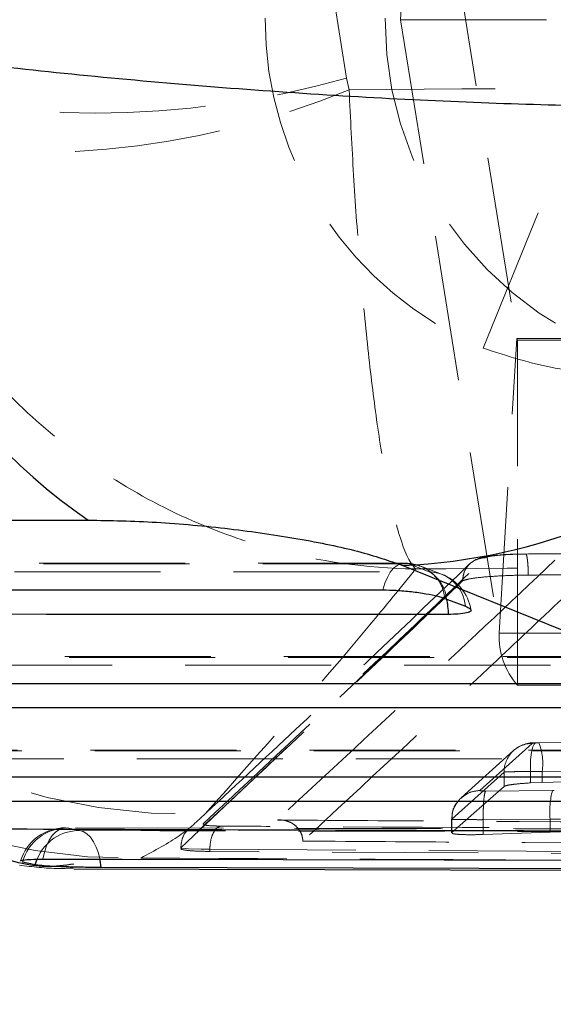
# Model space of a CAD drawing. Header units: millimetres. Extents: x 32 to 375, y 34 to 288.
# Tile 5 of 41: x 168.34 to 172.98, y 60.78 to 69.33. Entities that reach past the tile are written whole.
import ezdxf

# ---------------------------------------------------------------- set-up
doc = ezdxf.new("R2010")
doc.units = ezdxf.units.MM
doc.linetypes.add('HIDDEN', pattern=[1.905, 1.27, -0.635])
doc.layers.add('FORMATO', color=179, linetype='Continuous')
doc.styles.add('SLDTEXTSTYLE0', font='TXT', dxfattribs={"width": 0.75})
doc.dimstyles.new('SLDDIMSTYLE0', dxfattribs={"dimtxt": 3.5, "dimasz": 3.302, "dimexe": 0, "dimexo": 0.0625, "dimgap": 0.875, "dimtad": 1, "dimdec": 0, "dimrnd": 1e-09, "dimzin": 12, "dimdsep": 46, "dimtxsty": 'SLDTEXTSTYLE0', "dimsah": 1, "dimcen": 0.09, "dimadec": 0, "dimazin": 3, "dimtfac": 1, "dimtdec": 0, "dimtofl": 0, "dimtmove": 0, "dimatfit": 3, "dimfxl": 0, "dimfrac": 2, "dimtolj": 1, "dimtzin": 12, "dimarcsym": 0})

# ---------------------------------------------------------------- blocks, each defined once
blk = doc.blocks.new('_D_6')
at = {"layer": 'FORMATO'}
for p, q in [((116.5538, 68.5467), (116.5538, 41.7467)), ((176.3337, 55.7467), (176.3337, 41.7467)), ((176.3337, 42.7467), (116.5538, 42.7467))]:
    blk.add_line(p, q, dxfattribs=at)
for points in [[(116.5538, 42.7467), (119.8558, 42.2387), (119.8558, 43.2547)], [(176.3337, 42.7467), (173.0317, 43.2547), (173.0317, 42.2387)]]:
    blk.add_solid(points, dxfattribs=at)
at = {"layer": 'FORMATO', "insert": (143.7353, 47.2584), "char_height": 3.5, "attachment_point": 1, "style": 'SLDTEXTSTYLE0'}
blk.add_mtext('60', dxfattribs=at)
blk = doc.blocks.new('_D_8')
at = {"layer": 'FORMATO'}
for p, q in [((116.5538, 68.5467), (116.5538, 33.7617)), ((201.3337, 55.7467), (201.3337, 33.7617)), ((201.3337, 34.7617), (116.5538, 34.7617))]:
    blk.add_line(p, q, dxfattribs=at)
for points in [[(116.5538, 34.7617), (119.8558, 34.2537), (119.8558, 35.2697)], [(201.3337, 34.7617), (198.0317, 35.2697), (198.0317, 34.2537)]]:
    blk.add_solid(points, dxfattribs=at)
at = {"layer": 'FORMATO', "insert": (156.9895, 39.2734), "char_height": 3.5, "attachment_point": 1, "style": 'SLDTEXTSTYLE0'}
blk.add_mtext('85', dxfattribs=at)

msp = doc.modelspace()

# ---------------------------------------------------------------- linework, layer by layer
at = {"color": 7, "linetype": 'HIDDEN', "lineweight": 18}
for p, q in [((171.652373, 69.334258), (171.805952, 71.89477)), ((171.805952, 71.89477), (172.663832, 66.563557)), ((171.048406, 69.67968), (171.183327, 68.826574)), ((171.652373, 69.334258), (181.603996, 69.334258)), ((171.652373, 69.334258), (172.510251, 64.003046)), ((172.370612, 66.479756), (173.497045, 69.254213)), ((171.183327, 68.826574), (171.20452, 68.725206)), ((172.510251, 64.003046), (172.663832, 66.563557)), ((172.663832, 66.563557), (182.615455, 66.563557)), ((172.66895, 66.548908), (182.620574, 66.548908)), ((172.66895, 63.548908), (172.66895, 66.548908)), ((171.685092, 64.610375), (164.322391, 64.611394)), ((171.90233, 64.534986), (171.722987, 64.603469)), ((172.009213, 64.515208), (171.829866, 64.583693)), ((169.741019, 62.135673), (172.191877, 64.454926)), ((172.191879, 64.455947), (172.191825, 64.455937)), ((172.191879, 64.454926), (172.195412, 64.457535)), ((172.191879, 64.455947), (172.191879, 64.454926)), ((172.510251, 64.003046), (182.461875, 64.003046)), ((173.812499, 63.797916), (165.806804, 63.798043)), ((172.66895, 63.548908), (182.218747, 63.548908)), ((172.797618, 63.043886), (172.342263, 62.634295)), ((172.855876, 63.049145), (172.839008, 63.048747)), ((173.437017, 63.054062), (172.855876, 63.049145)), ((173.439317, 63.055037), (172.858059, 63.050119)), ((175.939924, 62.985328), (167.291235, 62.984771)), ((172.634676, 62.980739), (172.178728, 62.570615)), ((172.097694, 62.38525), (172.553081, 62.794878)), ((172.553081, 62.794878), (172.553081, 62.669657)), ((172.781555, 62.799731), (172.781555, 62.700513)), ((172.885202, 62.800132), (173.467045, 62.805055)), ((172.885202, 62.800132), (172.885202, 62.705101)), ((172.553081, 62.669657), (172.097694, 62.26827)), ((172.885202, 62.705101), (172.781555, 62.700513)), ((173.467057, 62.722345), (172.885202, 62.705101)), ((172.391992, 62.629906), (172.973307, 62.634825)), ((172.973307, 62.634825), (172.988407, 62.635145)), ((177.714824, 62.292981), (168.737029, 62.310285)), ((168.75161, 62.308889), (168.858688, 62.286622)), ((172.096273, 62.384832), (172.096273, 62.265941)), ((172.097452, 62.384832), (172.097685, 62.385293)), ((172.097685, 62.385293), (172.097694, 62.38525)), ((172.097694, 62.38525), (172.097694, 62.26827)), ((172.952698, 62.385805), (172.370853, 62.380882)), ((172.370858, 62.380887), (172.370858, 62.252088)), ((172.952698, 62.385805), (172.952698, 62.271571)), ((172.370858, 62.252088), (172.952698, 62.271571)), ((172.952698, 62.271571), (173.042059, 62.275634)), ((169.741019, 62.141992), (169.741019, 62.135639)), ((169.993303, 62.123121), (178.042882, 62.077974)), ((169.993303, 62.123121), (169.993303, 62.104817)), ((178.042882, 62.060744), (169.993303, 62.104816))]:
    msp.add_line(p, q, dxfattribs=at)
at = {"color": 7, "linetype": 'Continuous', "lineweight": 25}
for p, q in [((163.686277, 64.983505), (168.936491, 64.98474)), ((171.67235, 64.589573), (176.501916, 62.632039)), ((172.036769, 64.304437), (172.216113, 64.235959)), ((168.474652, 61.988558), (168.365031, 62.012757)), ((168.811124, 61.954833), (178.397948, 61.924378))]:
    msp.add_line(p, q, dxfattribs=at)
at = {"color": 8, "linetype": 'Continuous', "lineweight": 25}
msp.add_line((168.474652, 61.988558), (168.492533, 62.039882), dxfattribs=at)
at = {"color": 7, "linetype": 'HIDDEN', "lineweight": 18, "flags": 128}
for points in [[(171.722987, 64.603469), (171.023242, 64.603563), (168.224258, 64.603938), (164.360339, 64.604452)], [(164.485473, 64.535882), (165.18522, 64.535798), (167.984206, 64.535462), (171.90233, 64.534986)], [(171.722987, 64.603469), (171.689383, 64.610317), (171.655662, 64.606243), (171.622731, 64.591359), (171.591475, 64.566062), (171.562737, 64.531036), (171.537289, 64.487221), (171.515817, 64.435797), (171.498898, 64.378149)], [(173.850417, 63.791008), (173.15067, 63.791018), (170.351676, 63.791053), (165.844757, 63.791104)], [(165.969895, 63.722543), (166.669642, 63.722541), (169.468635, 63.722532), (174.029759, 63.72251)], [(172.839008, 63.048747), (172.826344, 63.047561), (172.814399, 63.035858), (172.803677, 63.014134), (172.794636, 62.983313), (172.787657, 62.944701), (172.783039, 62.899937), (172.780975, 62.85092), (172.781555, 62.799731)], [(175.977854, 62.978417), (175.278106, 62.978372), (172.47911, 62.978184), (167.329192, 62.977833)], [(167.45433, 62.909277), (168.154079, 62.909329), (170.953074, 62.909535), (176.157197, 62.909913)], [(168.541943, 62.037537), (168.555652, 62.098135), (168.574173, 62.153559), (168.597011, 62.202329), (168.623557, 62.243148), (168.653104, 62.274928), (168.684866, 62.29682), (168.717997, 62.308241), (168.75161, 62.308889)], [(177.731063, 62.291091), (177.031119, 62.292396), (174.231339, 62.297749), (168.75161, 62.308889)], [(168.858688, 62.286622), (169.558638, 62.284918), (172.358433, 62.278269), (177.831893, 62.265983)], [(169.036625, 62.039895), (169.024281, 62.088335), (169.004913, 62.142426), (168.981325, 62.189546), (168.954147, 62.228438), (168.924104, 62.258063), (168.892, 62.277632), (168.858688, 62.286622)], [(169.743659, 62.139636), (169.750686, 62.134092), (169.807683, 62.127938), (169.919342, 62.123904), (169.993257, 62.123113), (169.993309, 62.123113), (169.993309, 62.123113)]]:
    msp.add_lwpolyline(points, dxfattribs=at)
at = {"color": 7, "linetype": 'Continuous', "lineweight": 25, "flags": 128}
for points in [[(164.136221, 64.37925), (164.835971, 64.379146), (167.634966, 64.37873), (171.498898, 64.378149)], [(172.069819, 64.165117), (171.370068, 64.165196), (168.571066, 64.165508), (164.652917, 64.165939)], [(165.620664, 63.565883), (166.320415, 63.565868), (169.119414, 63.565808), (173.626343, 63.565706)], [(174.197274, 63.352631), (173.497523, 63.352631), (170.69852, 63.352626), (166.137378, 63.352613)], [(167.105116, 62.752599), (167.804865, 62.752643), (170.603866, 62.752815), (175.753792, 62.753125)], [(176.32473, 62.540028), (175.624978, 62.539974), (172.825975, 62.53976), (167.62184, 62.539354)], [(168.541943, 62.037537), (169.230943, 62.036349), (172.030398, 62.031665), (177.52038, 62.023099)], [(178.020384, 61.941588), (177.325357, 61.94332), (174.52598, 61.950449), (169.048419, 61.965161)]]:
    msp.add_lwpolyline(points, dxfattribs=at)
at = {"color": 8, "linetype": 'Continuous', "lineweight": 25, "flags": 128}
msp.add_lwpolyline([(169.048419, 61.965161), (169.038914, 62.028715), (169.036625, 62.039895)], dxfattribs=at)
at = {"color": 7, "linetype": 'HIDDEN', "lineweight": 18}
for centre, radius, start, end in [((173.57491, 69.336446), 3.100163, 179.810576, 247.141129), ((174.597826, 69.326741), 3.080112, 179.6288149, 269.6239022), ((168.997434, 76.550513), 8.027288, 254.1983587, 285.8016413), ((168.417672, 75.537863), 7.360625, 258.3116105, 292.2479568), ((169.785833, 67.530409), 5.100967, 190.4704404, 271.8731879), ((172.684554, 66.562579), 0.020745, 177.2958001, 221.2226268), ((169.291097, 67.15165), 5.1051, 190.5336319, 271.1453814), ((171.685036, 64.204405), 0.406, 69.1009252, 89.9921136), ((171.711962, 64.277754), 0.325901, 4.696274, 88.0612153), ((171.891307, 64.209272), 0.325901, 4.6970219, 88.0616983), ((171.740629, 64.265824), 0.313999, 6.3008578, 59.0043396), ((171.864381, 64.135923), 0.406, 9.7330466, 69.1004401), ((173.153184, 63.972922), 0.643638, 177.3174114, 221.2066801), ((172.799443, 62.797516), 0.246376, 90.4244126, 180.6134869), ((172.813984, 62.783548), 0.266527, 85.8213059, 132.3885786), ((172.364751, 62.865073), 0.524487, 352.8875003, 20.5457502), ((173.729734, 62.446862), 0.779431, 166.0453243, 184.4929394), ((168.736178, 61.90394), 0.406, 89.8801431, 163.1160052), ((168.751629, 61.908472), 0.400416, 90.0027068, 164.9038061), ((168.859292, 61.890673), 0.395949, 90.0874067, 157.8620822)]:
    msp.add_arc(centre, radius, start, end, dxfattribs=at)
at = {"color": 7, "linetype": 'Continuous', "lineweight": 25}
for centre, radius, start, end in [((171.593728, 68.901502), 4.733068, 177.6960259, 235.8459685), ((171.428472, 69.770479), 5.186643, 272.695055, 348.0511773)]:
    msp.add_arc(centre, radius, start, end, dxfattribs=at)
at = {"color": 8, "linetype": 'Continuous', "lineweight": 25}
msp.add_arc((171.336875, 64.141123), 0.733337, 1.8749924, 12.5351564, dxfattribs=at)
at = {"color": 7, "linetype": 'HIDDEN', "lineweight": 18}
for centre, major_axis, ratio, start_param, end_param in [((172.855262, 62.795835), (0.298475, 0.000827), 0.01417453, 1.47038767, 1.82028525), ((172.982696, 62.390385), (0.3017, 0.000882), 0.01495594, 4.61281884, 4.91042497)]:
    msp.add_ellipse(centre, major_axis=major_axis, ratio=ratio, start_param=start_param, end_param=end_param, dxfattribs=at)
at = {"color": 7, "linetype": 'Continuous', "lineweight": 25}
for points, knots in [([(176.502736, 68.696647), (176.299979, 68.673817), (175.89447, 68.628156), (175.114306, 68.588942), (174.232389, 68.572828), (173.264584, 68.580816), (172.22944, 68.612756), (171.1454, 68.667453), (170.033376, 68.744985), (168.925926, 68.843268), (167.851516, 68.95873), (167.193498, 69.047428), (166.864486, 69.091777)], [0, 0, 0, 0, 0.10143346, 0.20286487, 0.30221152, 0.40155591, 0.50007968, 0.59860127, 0.69929836, 0.79999527, 0.89999697, 1, 1, 1, 1]), ([(168.936491, 64.98474), (169.130197, 64.981041), (169.517787, 64.973638), (170.168709, 64.913864), (170.779254, 64.825274), (171.317979, 64.713092), (171.552532, 64.631336), (171.67235, 64.589573)], [0, 0, 0, 0, 0.197325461, 0.394832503, 0.589881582, 0.790497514, 1, 1, 1, 1]), ([(171.498898, 64.378149), (171.536891, 64.377424), (171.614959, 64.375935), (171.747711, 64.364067), (171.874599, 64.346007), (171.975582, 64.325004), (172.018248, 64.310662), (172.036769, 64.304437)], [0, 0, 0, 0, 0.20107521, 0.41316507, 0.62524999, 0.8373338, 1, 1, 1, 1]), ([(172.216113, 64.235959), (172.231112, 64.229246), (172.264196, 64.214437), (172.269622, 64.193584), (172.232895, 64.176559), (172.162123, 64.166688), (172.097836, 64.165594), (172.069819, 64.165117)], [0, 0, 0, 0, 0.18020432, 0.39751734, 0.61483448, 0.83214445, 1, 1, 1, 1]), ([(177.273398, 62.267615), (175.539957, 62.273274), (172.302174, 62.283845), (169.063045, 62.294933), (167.558077, 62.300085)], [0, 0, 0, 0, 0.53537915, 1, 1, 1, 1]), ([(168.347994, 62.021806), (168.347898, 62.021855), (168.341673, 62.025101), (168.369342, 62.030529), (168.432974, 62.036311), (168.502888, 62.037604), (168.541371, 62.037538), (168.541943, 62.037537)], [0, 0, 0, 0, 0.00512005, 0.33433722, 0.66426889, 0.99500929, 1, 1, 1, 1]), ([(169.048419, 61.965161), (169.014245, 61.965362), (168.940064, 61.965799), (168.811098, 61.968197), (168.681355, 61.972247), (168.570945, 61.977926), (168.504123, 61.983707), (168.481879, 61.987369), (168.474652, 61.988558)], [0, 0, 0, 0, 0.16046912, 0.34832731, 0.53601833, 0.7232875, 0.91009544, 1, 1, 1, 1])]:
    msp.add_open_spline(points, degree=3, knots=knots, dxfattribs=at)
at = {"color": 7, "linetype": 'HIDDEN', "lineweight": 18}
for points, knots in [([(171.20452, 68.725206), (172.948036, 68.738085), (176.429283, 68.763798), (179.91047, 68.783874), (181.648171, 68.793896)], [0, 0, 0, 0, 0.50083091, 1, 1, 1, 1]), ([(171.20452, 68.725206), (171.216881, 68.475251), (171.241603, 67.975327), (171.293813, 67.243217), (171.357579, 66.546448), (171.433719, 65.905497), (171.518099, 65.368203), (171.591125, 65.028861), (171.679554, 64.720545), (171.739049, 64.599949), (171.784132, 64.561062), (171.784641, 64.560623)], [0, 0, 0, 0, 0.1148888, 0.22978333, 0.3576061, 0.48544088, 0.61723732, 0.74904437, 0.80525404, 0.99780091, 1, 1, 1, 1]), ([(166.926492, 68.329868), (167.007403, 68.086276), (167.16923, 67.599079), (167.556232, 66.897995), (168.0566, 66.241653), (168.681008, 65.651381), (169.397402, 65.172442), (170.035012, 64.885276), (170.821378, 64.641423), (171.362905, 64.565278), (171.779929, 64.560675), (171.784641, 64.560623)], [0, 0, 0, 0, 0.11489448, 0.229795, 0.35761747, 0.48545172, 0.61727379, 0.74910641, 0.80525735, 0.99779971, 1, 1, 1, 1]), ([(172.370612, 66.479756), (172.577985, 66.412059), (172.992729, 66.276665), (173.429986, 66.256685), (173.648615, 66.246695)], [0, 0, 0, 0, 0.50000013, 1, 1, 1, 1]), ([(172.739636, 64.689885), (172.874265, 64.690985), (173.547408, 64.696481), (176.013752, 64.715948), (178.345473, 64.7317), (180.138676, 64.743814)], [0, 0, 0, 0, 0.05458663, 0.27293273, 1, 1, 1, 1]), ([(169.93431, 62.344052), (170.502233, 62.873603), (171.320469, 63.636556), (172.139666, 64.41878), (172.390273, 64.658076)], [0, 0, 0, 0, 0.69408263, 1, 1, 1, 1]), ([(172.994025, 64.635186), (172.59095, 64.254839), (171.786023, 63.495301), (170.981943, 62.749824), (170.580514, 62.377653)], [0, 0, 0, 0, 0.50075997, 1, 1, 1, 1]), ([(172.390273, 64.658076), (172.369664, 64.656063), (172.332696, 64.652453), (172.278482, 64.626156), (172.232242, 64.584709), (172.197948, 64.52412), (172.193866, 64.478665), (172.191825, 64.455937)], [0, 0, 0, 0, 0.19631122, 0.35215238, 0.5680993, 0.78404979, 1, 1, 1, 1]), ([(172.729973, 64.689984), (172.702771, 64.68974), (172.628581, 64.689075), (172.510693, 64.68215), (172.400776, 64.670147), (172.317798, 64.653569), (172.276162, 64.620449), (172.271592, 64.616814)], [0, 0, 0, 0, 0.142325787, 0.388175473, 0.636642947, 0.960117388, 1, 1, 1, 1]), ([(172.390273, 64.658076), (172.394096, 64.660238), (172.403704, 64.665672), (172.450514, 64.674172), (172.530314, 64.682174), (172.631093, 64.688005), (172.703526, 64.68926), (172.739636, 64.689885)], [0, 0, 0, 0, 0.14185142, 0.35646593, 0.57048199, 0.78587396, 1, 1, 1, 1]), ([(172.739636, 64.689885), (172.741066, 64.69031), (172.743927, 64.69116), (172.748222, 64.681367), (172.752289, 64.66388), (172.755963, 64.638659), (172.759093, 64.606999), (172.761521, 64.570201), (172.762951, 64.535974), (172.763409, 64.51445), (172.763571, 64.506847)], [0, 0, 0, 0, 0.13251837, 0.26502067, 0.39753961, 0.53005868, 0.66257936, 0.79510148, 0.92762271, 1, 1, 1, 1]), ([(172.253081, 64.603371), (171.715852, 64.089615), (170.900118, 63.309522), (170.083356, 62.553014), (169.8045, 62.29473)], [0, 0, 0, 0, 0.65858408, 1, 1, 1, 1]), ([(171.784641, 64.560623), (171.652408, 64.398335), (171.0615, 63.673123), (170.437181, 62.974473), (169.952571, 62.432168)], [0, 0, 0, 0, 0.223780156, 1, 1, 1, 1]), ([(180.291495, 64.611168), (178.867262, 64.603511), (176.031462, 64.588264), (173.196027, 64.569809), (171.784641, 64.560623)], [0, 0, 0, 0, 0.50223305, 1, 1, 1, 1]), ([(172.763571, 64.506847), (172.898196, 64.507898), (173.571323, 64.513151), (176.03762, 64.531756), (178.369307, 64.546808), (180.162486, 64.558384)], [0, 0, 0, 0, 0.05458608, 0.27293109, 1, 1, 1, 1]), ([(172.191825, 64.455937), (171.941931, 64.216637), (171.125089, 63.434421), (170.308082, 62.671489), (169.741019, 62.141958)], [0, 0, 0, 0, 0.30592634, 1, 1, 1, 1]), ([(172.195412, 64.457535), (172.194043, 64.457006), (172.19267, 64.456475), (172.19188, 64.455948), (172.191879, 64.455947)], [0, 0, 0, 0, 0.99764293, 1, 1, 1, 1]), ([(172.195412, 64.457535), (172.209999, 64.462935), (172.239173, 64.473732), (172.35211, 64.488378), (172.501337, 64.49962), (172.646805, 64.505378), (172.734446, 64.506481), (172.763537, 64.506847)], [0, 0, 0, 0, 0.22262744, 0.4452386, 0.66764069, 0.88967665, 1, 1, 1, 1]), ([(173.18045, 64.417472), (173.178968, 64.416067), (173.126567, 64.366389), (172.870575, 64.12395), (172.079657, 63.379249), (171.339622, 62.692485), (170.803256, 62.194727)], [0, 0, 0, 0, 0.00186937, 0.06612317, 0.32313909, 1, 1, 1, 1]), ([(172.839008, 63.048747), (172.835124, 63.048571), (172.825373, 63.048128), (172.812165, 63.047028), (172.801201, 63.04552), (172.798815, 63.044431), (172.797618, 63.043886)], [0, 0, 0, 0, 0.18192093, 0.45665306, 0.72753527, 1, 1, 1, 1]), ([(172.858206, 63.050121), (172.856127, 63.0501), (172.847795, 63.050015), (172.839499, 63.049738), (172.833273, 63.04953)], [0, 0, 0, 0, 0.24957742, 1, 1, 1, 1]), ([(172.553081, 62.794878), (172.553083, 62.794878), (172.556279, 62.795411), (172.574941, 62.796526), (172.633717, 62.797889), (172.707334, 62.799464), (172.760045, 62.799058), (172.781535, 62.79973), (172.781555, 62.799731)], [0, 0, 0, 0, 0.00016122, 0.27677403, 0.5489142, 0.82097699, 0.99983449, 1, 1, 1, 1]), ([(172.781555, 62.700513), (172.748972, 62.698289), (172.68381, 62.693841), (172.608516, 62.684807), (172.565268, 62.67643), (172.556436, 62.671521), (172.553081, 62.669657)], [0, 0, 0, 0, 0.27672203, 0.55342088, 0.83035871, 1, 1, 1, 1]), ([(172.180721, 62.569059), (172.17629, 62.566545), (172.166023, 62.560722), (172.1606, 62.55013), (172.157518, 62.544111)], [0, 0, 0, 0, 0.43164651, 1, 1, 1, 1]), ([(172.342263, 62.634295), (172.309456, 62.630901), (172.248953, 62.624641), (172.202147, 62.586513), (172.180721, 62.569059)], [0, 0, 0, 0, 0.54223523, 1, 1, 1, 1]), ([(172.342263, 62.634295), (172.342132, 62.634017), (172.341767, 62.63324), (172.345516, 62.632008), (172.355244, 62.63082), (172.370072, 62.630047), (172.383253, 62.629858), (172.390715, 62.629899), (172.391992, 62.629906)], [0, 0, 0, 0, 0.11058643, 0.30818001, 0.52319062, 0.73808815, 0.95518195, 1, 1, 1, 1]), ([(172.391992, 62.629906), (172.388978, 62.623853), (172.38295, 62.611748), (172.375898, 62.553182), (172.371272, 62.473637), (172.370988, 62.411807), (172.370845, 62.380892)], [0, 0, 0, 0, 0.24999535, 0.49999699, 0.74999845, 1, 1, 1, 1]), ([(172.157518, 62.544111), (172.141514, 62.523613), (172.105374, 62.477329), (172.100436, 62.418223), (172.097685, 62.385293)], [0, 0, 0, 0, 0.44285797, 1, 1, 1, 1]), ([(172.156691, 62.544766), (172.150989, 62.538888), (172.125233, 62.512342), (172.100717, 62.455858), (172.099931, 62.405787), (172.099599, 62.384705)], [0, 0, 0, 0, 0.14136914, 0.63848153, 1, 1, 1, 1]), ([(169.952571, 62.432168), (169.886779, 62.368992), (169.755022, 62.242474), (169.513876, 62.112594), (169.393144, 62.04757)], [0, 0, 0, 0, 0.49934368, 1, 1, 1, 1]), ([(170.088995, 62.325208), (170.073459, 62.32541), (170.027993, 62.326001), (169.972537, 62.329455), (169.934123, 62.335811), (169.934246, 62.341313), (169.934308, 62.344052)], [0, 0, 0, 0, 0.1562039, 0.45713464, 0.72973028, 1, 1, 1, 1]), ([(169.993309, 62.123113), (169.99482, 62.148115), (169.997842, 62.198119), (170.019633, 62.262537), (170.05087, 62.310115), (170.076287, 62.320177), (170.088995, 62.325208)], [0, 0, 0, 0, 0.250004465, 0.500003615, 0.749999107, 1, 1, 1, 1]), ([(178.137542, 62.280177), (178.020899, 62.280803), (177.437683, 62.283933), (174.988172, 62.297213), (172.421972, 62.311605), (170.322327, 62.323847), (170.088993, 62.325207)], [0, 0, 0, 0, 0.04347745, 0.21738738, 0.91302822, 1, 1, 1, 1]), ([(170.580514, 62.377653), (170.581408, 62.377726), (170.586471, 62.378139), (170.616221, 62.379488), (170.666712, 62.372162), (170.725902, 62.342105), (170.76891, 62.299191), (170.796261, 62.248881), (170.801034, 62.211931), (170.803256, 62.194727)], [0, 0, 0, 0, 0.00868293, 0.04917657, 0.28906638, 0.4965284, 0.67774451, 0.8499644, 1, 1, 1, 1]), ([(170.580514, 62.377653), (170.697157, 62.376921), (171.280379, 62.373265), (173.756237, 62.357904), (176.115451, 62.344071), (178.00809, 62.332973)], [0, 0, 0, 0, 0.04711218, 0.23556174, 1, 1, 1, 1]), ([(172.370845, 62.380892), (172.37083, 62.380892), (172.363374, 62.380892), (172.322448, 62.380821), (172.250601, 62.381042), (172.16938, 62.381807), (172.116216, 62.382995), (172.096085, 62.384077), (172.097219, 62.384704), (172.097452, 62.384832)], [0, 0, 0, 0, 0.00010556, 0.05070566, 0.27625523, 0.50320172, 0.73317897, 0.94528913, 1, 1, 1, 1]), ([(169.740909, 62.141992), (169.744009, 62.167328), (169.750208, 62.217999), (169.776063, 62.268111), (169.797612, 62.283161), (169.798156, 62.283542)], [0, 0, 0, 0, 0.49360462, 0.98720514, 1, 1, 1, 1]), ([(172.099801, 62.265941), (172.100104, 62.263914), (172.10083, 62.259053), (172.141776, 62.253576), (172.211792, 62.250197), (172.293385, 62.249932), (172.348972, 62.251479), (172.370858, 62.252088)], [0, 0, 0, 0, 0.164161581, 0.393869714, 0.622858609, 0.851509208, 1, 1, 1, 1]), ([(169.740809, 62.14189), (169.740808, 62.141889), (169.739865, 62.141183), (169.741763, 62.140409), (169.743659, 62.139636)], [0, 0, 0, 0, 0.00131901, 1, 1, 1, 1]), ([(169.740943, 62.142025), (169.740902, 62.141983), (169.740858, 62.14194), (169.740811, 62.141892), (169.740809, 62.14189)], [0, 0, 0, 0, 0.96093627, 1, 1, 1, 1]), ([(170.803256, 62.194727), (170.867875, 62.19431), (171.399036, 62.190885), (173.742504, 62.175902), (176.021357, 62.162129), (177.833668, 62.151176)], [0, 0, 0, 0, 0.02757405, 0.22665604, 1, 1, 1, 1]), ([(169.393144, 62.04757), (171.204879, 62.038778), (174.330075, 62.023614), (177.456745, 62.009676), (178.770826, 62.003818)], [0, 0, 0, 0, 0.57971885, 1, 1, 1, 1]), ([(169.993309, 62.104817), (169.949865, 62.105572), (169.862977, 62.107081), (169.775227, 62.115298), (169.738641, 62.124164), (169.740439, 62.130395), (169.740796, 62.131632)], [0, 0, 0, 0, 0.29636157, 0.59272865, 0.91917782, 1, 1, 1, 1]), ([(168.337231, 61.985745), (168.451152, 61.971174), (168.604555, 61.951553), (168.763837, 61.958788), (168.804833, 61.96065)], [0, 0, 0, 0, 0.74261863, 1, 1, 1, 1])]:
    msp.add_open_spline(points, degree=3, knots=knots, dxfattribs=at)
at = {"color": 8, "linetype": 'Continuous', "lineweight": 25}
msp.add_open_spline([(168.810701, 61.994863), (168.730547, 61.982612), (168.512427, 61.949272), (168.0843, 62.069608), (167.733484, 62.22326), (167.558077, 62.300085)], degree=3, knots=[0, 0, 0, 0, 0.22509773, 0.61255211, 1, 1, 1, 1], dxfattribs=at)

# ---------------------------------------------------------------- dimensions: what is measured, and where the dimension line sits
at = {"layer": 'FORMATO'}
for base, p1, picture, middle in [((116.553765, 42.746695), (176.333683, 56.746695), '_D_6', (146.32146, 42.746695)), ((116.553765, 34.761682), (201.333683, 56.746695), '_D_8', (159.575607, 34.761682))]:
    dim = msp.add_linear_dim(base=base, p1=p1, p2=(116.553765, 69.546695), dimstyle='SLDDIMSTYLE0', dxfattribs=at)
    dim.commit()
    dim.dimension.update_dxf_attribs({"geometry": picture, "text_midpoint": middle, "dimtype": 160})

doc.saveas('drawing.dxf')
